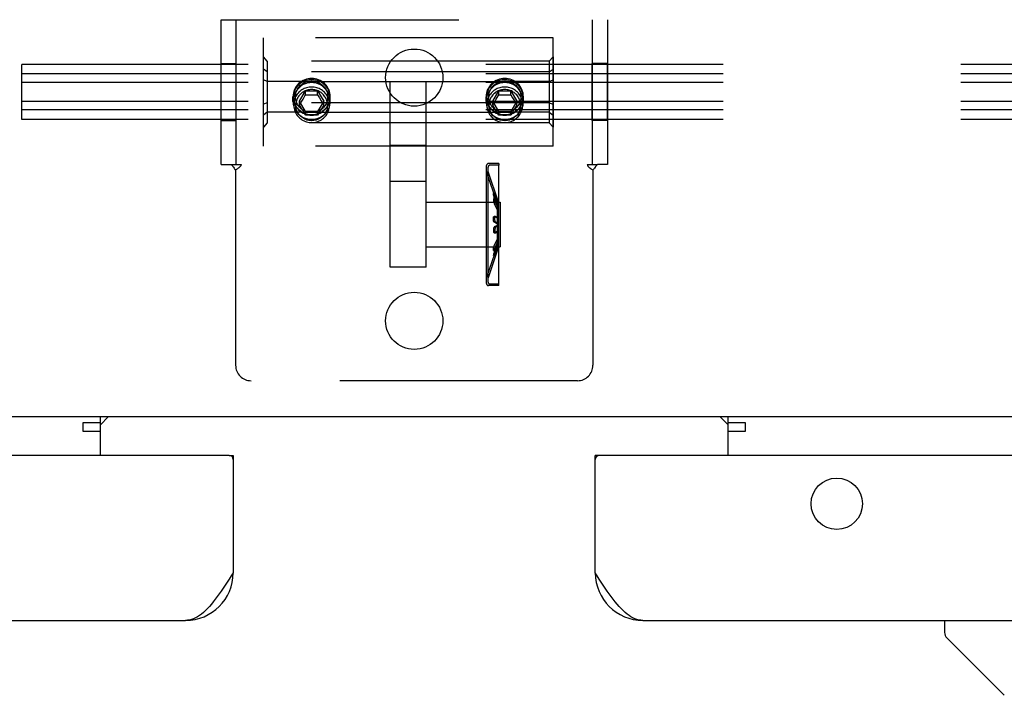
# Model space of a CAD drawing. Header units: inches. Extents: x 0 to 224, y 0 to 145.
# Tile 43 of 62: x 51.69 to 56.78, y 104.18 to 107.68. Entities that reach past the tile are written whole.
import ezdxf

# ---------------------------------------------------------------- set-up
doc = ezdxf.new("R2010")
doc.units = ezdxf.units.IN
doc.header["$LTSCALE"] = 12.302632
doc.header["$MEASUREMENT"] = 0
doc.linetypes.add('HIDDEN', pattern=[0.2, 0.1, -0.1])
doc.layers.get('0').update_dxf_attribs({"linetype": 'CONTINUOUS'})
doc.layers.add('02___PRT_ALL_AXES', color=7, linetype='CONTINUOUS')
doc.layers.add('DEFAULT_2', color=8, linetype='HIDDEN')

msp = doc.modelspace()

# ---------------------------------------------------------------- linework, layer by layer
at = {"color": 7, "linetype": 'Continuous'}
for p, q in [((132.9168, 105.6233), (15.5418, 105.6233)), ((52.0153, 105.5474), (52.0153, 105.5952)), ((52.0153, 105.5952), (52.1043, 105.5952)), ((52.1043, 105.4233), (52.1043, 105.6233)), ((52.1043, 105.583), (52.1445, 105.6233)), ((55.314, 105.6233), (55.3543, 105.583)), ((55.3543, 105.4233), (55.3543, 105.6233)), ((55.3543, 105.5952), (55.4433, 105.5952)), ((55.4433, 105.5952), (55.4433, 105.5474)), ((52.1043, 105.5474), (52.0153, 105.5474)), ((55.4433, 105.5474), (55.3543, 105.5474)), ((52.7718, 105.4233), (52.7918, 105.4233)), ((54.6868, 105.4233), (54.6668, 105.4233)), ((56.4753, 104.5693), (56.4753, 104.5068)), ((56.7845, 104.1813), (56.4869, 104.479))]:
    msp.add_line(p, q, dxfattribs=at)
at = {"color": 3, "linetype": 'Continuous'}
for p, q in [((52.7718, 105.4233), (15.8743, 105.4233)), ((52.7918, 105.4233), (52.7918, 104.8158)), ((54.6668, 104.8158), (54.6668, 105.4233)), ((91.5843, 105.4233), (54.6868, 105.4233)), ((16.1008, 104.5693), (52.5453, 104.5693)), ((54.9133, 104.5693), (91.3578, 104.5693))]:
    msp.add_line(p, q, dxfattribs=at)
for points in [[(52.7918, 104.8158), (52.7815, 104.7996), (52.7712, 104.7836), (52.7609, 104.7677), (52.7507, 104.752), (52.7404, 104.7365), (52.7301, 104.7214), (52.7199, 104.7067), (52.7096, 104.6925), (52.6993, 104.6788), (52.689, 104.6657), (52.6788, 104.6532), (52.6685, 104.6415), (52.6582, 104.6304), (52.648, 104.6202), (52.6377, 104.6108), (52.6274, 104.6023), (52.6172, 104.5947), (52.6069, 104.588), (52.5966, 104.5823), (52.5863, 104.5777), (52.5761, 104.574), (52.5658, 104.5714), (52.5555, 104.5698), (52.5453, 104.5693)], [(54.9133, 104.5693), (54.903, 104.5698), (54.8927, 104.5714), (54.8824, 104.574), (54.8722, 104.5777), (54.8619, 104.5823), (54.8516, 104.588), (54.8414, 104.5947), (54.8311, 104.6023), (54.8208, 104.6108), (54.8105, 104.6202), (54.8003, 104.6304), (54.79, 104.6415), (54.7797, 104.6532), (54.7695, 104.6657), (54.7592, 104.6788), (54.7489, 104.6925), (54.7387, 104.7067), (54.7284, 104.7214), (54.7181, 104.7365), (54.7078, 104.752), (54.6976, 104.7677), (54.6873, 104.7836), (54.677, 104.7996), (54.6668, 104.8158)]]:
    msp.add_lwpolyline(points, dxfattribs=at)
msp.add_circle((55.9168, 105.1733), 0.133, dxfattribs=at)
for centre, radius, start, end in [((52.7718, 105.4033), 0.02, 0, 90), ((54.6868, 105.4033), 0.02, 90, 180), ((52.5453, 104.8158), 0.2465, 270, 360), ((54.9133, 104.8158), 0.2465, 180, 270)]:
    msp.add_arc(centre, radius, start, end, dxfattribs=at)
at = {"color": 7, "linetype": 'Continuous'}
msp.add_arc((56.5147, 104.5068), 0.0394, 180, 225, dxfattribs=at)
at = {"layer": '02___PRT_ALL_AXES', "color": 8, "linetype": 'HIDDEN'}
for p, q in [((52.948, 107.0248), (52.948, 107.5868)), ((54.448, 107.5868), (52.948, 107.5868)), ((54.448, 107.0248), (54.448, 107.5868)), ((52.7293, 107.1578), (52.7293, 107.4538)), ((52.7293, 107.4538), (52.8073, 107.4538)), ((52.8073, 107.1578), (52.8073, 107.4538)), ((54.6513, 107.1578), (54.6513, 107.4538)), ((54.7293, 107.4538), (54.6513, 107.4538)), ((54.7293, 107.1578), (54.7293, 107.4538)), ((53.1457, 107.3613), (54.2503, 107.3613)), ((53.1015, 107.257), (53.1015, 107.2814)), ((53.1048, 107.24), (53.1048, 107.2796)), ((53.2913, 107.24), (53.2913, 107.2796)), ((53.2945, 107.257), (53.2945, 107.2814)), ((54.1015, 107.257), (54.1015, 107.2814)), ((54.1048, 107.24), (54.1048, 107.2796)), ((54.2913, 107.24), (54.2913, 107.2796)), ((54.2945, 107.257), (54.2945, 107.2814)), ((53.1457, 107.2015), (54.2503, 107.2015)), ((52.7293, 107.1578), (52.8073, 107.1578)), ((54.7293, 107.1578), (54.6513, 107.1578)), ((54.448, 107.0248), (52.948, 107.0248)), ((53.7918, 107.029), (53.6043, 107.029)), ((54.1668, 106.9355), (54.1138, 106.9355)), ((54.1668, 106.9275), (54.1218, 106.9275)), ((54.1668, 106.9355), (54.1668, 106.9275)), ((54.1668, 106.3115), (54.1668, 106.9275)), ((54.1582, 106.7329), (54.104, 106.8924)), ((54.1118, 106.3445), (54.1118, 106.8945)), ((54.1658, 106.7355), (54.1118, 106.8945)), ((53.7918, 106.8429), (53.6043, 106.8429)), ((53.7918, 106.504), (53.7918, 106.735)), ((53.7918, 106.735), (54.1738, 106.735)), ((54.1582, 106.7329), (54.1658, 106.7355)), ((54.1738, 106.735), (54.1738, 106.504)), ((53.7918, 106.504), (54.1738, 106.504)), ((54.1582, 106.5061), (54.104, 106.3466)), ((54.1658, 106.5035), (54.1118, 106.3445)), ((54.1582, 106.5061), (54.1658, 106.5035)), ((53.6043, 106.3995), (53.6043, 106.4028)), ((53.7918, 106.3995), (53.6043, 106.3995)), ((53.7918, 106.3995), (53.7918, 106.4028)), ((54.1668, 106.3035), (54.1138, 106.3035)), ((54.1668, 106.3115), (54.1218, 106.3115)), ((54.1668, 106.3035), (54.1668, 106.3115))]:
    msp.add_line(p, q, dxfattribs=at)
for points in [[(53.198, 107.3764), (53.1888, 107.376), (53.1797, 107.3747), (53.1707, 107.3725), (53.1621, 107.3696), (53.1537, 107.3658), (53.1457, 107.3613)], [(53.2503, 107.3613), (53.2423, 107.3658), (53.234, 107.3696), (53.2253, 107.3725), (53.2163, 107.3747), (53.2073, 107.376), (53.198, 107.3764)], [(54.198, 107.3764), (54.1888, 107.376), (54.1797, 107.3747), (54.1707, 107.3725), (54.1621, 107.3696), (54.1537, 107.3658), (54.1457, 107.3613)], [(54.2503, 107.3613), (54.2423, 107.3658), (54.234, 107.3696), (54.2253, 107.3725), (54.2163, 107.3747), (54.2073, 107.376), (54.198, 107.3764)], [(53.1457, 107.3613), (53.1379, 107.3557), (53.1307, 107.3495), (53.1241, 107.3425), (53.1183, 107.335), (53.1133, 107.3269), (53.1091, 107.3183), (53.1058, 107.3094), (53.1034, 107.3002), (53.102, 107.2908), (53.1015, 107.2814)], [(53.198, 107.355), (53.188, 107.3544), (53.1784, 107.3529), (53.169, 107.3503), (53.16, 107.3468), (53.1515, 107.3425), (53.1435, 107.3374), (53.1361, 107.3316), (53.1293, 107.3251), (53.1231, 107.318), (53.1176, 107.3104), (53.1128, 107.3022), (53.1088, 107.2937), (53.1057, 107.2848), (53.1034, 107.2756), (53.102, 107.2663), (53.1015, 107.257)], [(53.2945, 107.257), (53.294, 107.2663), (53.2927, 107.2756), (53.2904, 107.2847), (53.2872, 107.2936), (53.2832, 107.3022), (53.2784, 107.3104), (53.2729, 107.318), (53.2667, 107.3252), (53.2599, 107.3316), (53.2525, 107.3374), (53.2445, 107.3425), (53.236, 107.3468), (53.227, 107.3503), (53.2176, 107.3529), (53.208, 107.3544), (53.198, 107.355)], [(53.2945, 107.2814), (53.294, 107.2908), (53.2926, 107.3002), (53.2902, 107.3094), (53.2869, 107.3183), (53.2827, 107.3269), (53.2777, 107.335), (53.2719, 107.3425), (53.2653, 107.3495), (53.2581, 107.3557), (53.2503, 107.3613)], [(54.1457, 107.3613), (54.1379, 107.3557), (54.1307, 107.3495), (54.1241, 107.3425), (54.1183, 107.335), (54.1133, 107.3269), (54.1091, 107.3183), (54.1058, 107.3094), (54.1034, 107.3002), (54.102, 107.2908), (54.1015, 107.2814)], [(54.198, 107.355), (54.188, 107.3544), (54.1784, 107.3529), (54.169, 107.3503), (54.16, 107.3468), (54.1515, 107.3425), (54.1435, 107.3374), (54.1361, 107.3316), (54.1293, 107.3251), (54.1231, 107.318), (54.1176, 107.3104), (54.1128, 107.3022), (54.1088, 107.2937), (54.1057, 107.2848), (54.1034, 107.2756), (54.102, 107.2663), (54.1015, 107.257)], [(54.2945, 107.257), (54.294, 107.2663), (54.2927, 107.2756), (54.2904, 107.2847), (54.2872, 107.2936), (54.2832, 107.3022), (54.2784, 107.3104), (54.2729, 107.318), (54.2667, 107.3252), (54.2599, 107.3316), (54.2525, 107.3374), (54.2445, 107.3425), (54.236, 107.3468), (54.227, 107.3503), (54.2176, 107.3529), (54.208, 107.3544), (54.198, 107.355)], [(54.2945, 107.2814), (54.294, 107.2908), (54.2926, 107.3002), (54.2902, 107.3094), (54.2869, 107.3183), (54.2827, 107.3269), (54.2777, 107.335), (54.2719, 107.3425), (54.2653, 107.3495), (54.2581, 107.3557), (54.2503, 107.3613)], [(53.1015, 107.2814), (53.102, 107.2719), (53.1034, 107.2625), (53.1058, 107.2533), (53.1091, 107.2444), (53.1133, 107.2359), (53.1183, 107.2278), (53.1241, 107.2202), (53.1307, 107.2133), (53.1379, 107.207), (53.1457, 107.2015)], [(53.2503, 107.2015), (53.2581, 107.207), (53.2653, 107.2133), (53.2719, 107.2202), (53.2777, 107.2278), (53.2827, 107.2359), (53.2869, 107.2444), (53.2902, 107.2533), (53.2926, 107.2625), (53.294, 107.2719), (53.2945, 107.2814)], [(54.1015, 107.2814), (54.102, 107.2719), (54.1034, 107.2625), (54.1058, 107.2533), (54.1091, 107.2444), (54.1133, 107.2359), (54.1183, 107.2278), (54.1241, 107.2202), (54.1307, 107.2133), (54.1379, 107.207), (54.1457, 107.2015)], [(54.2503, 107.2015), (54.2581, 107.207), (54.2653, 107.2133), (54.2719, 107.2202), (54.2777, 107.2278), (54.2827, 107.2359), (54.2869, 107.2444), (54.2902, 107.2533), (54.2926, 107.2625), (54.294, 107.2719), (54.2945, 107.2814)], [(53.1015, 107.257), (53.102, 107.2477), (53.1033, 107.2386), (53.1056, 107.2297), (53.1088, 107.2212), (53.1128, 107.2131), (53.1175, 107.2054), (53.1231, 107.1983), (53.1293, 107.1917), (53.1361, 107.1858), (53.1435, 107.1805), (53.1515, 107.176), (53.1599, 107.1721), (53.169, 107.169), (53.1784, 107.1668), (53.188, 107.1654), (53.198, 107.1649)], [(53.198, 107.1649), (53.208, 107.1654), (53.2177, 107.1668), (53.2271, 107.169), (53.2361, 107.1721), (53.2446, 107.176), (53.2525, 107.1805), (53.2599, 107.1858), (53.2668, 107.1917), (53.273, 107.1983), (53.2785, 107.2054), (53.2832, 107.2131), (53.2872, 107.2212), (53.2904, 107.2297), (53.2927, 107.2386), (53.294, 107.2477), (53.2945, 107.257)], [(54.1015, 107.257), (54.102, 107.2477), (54.1033, 107.2386), (54.1056, 107.2297), (54.1088, 107.2212), (54.1128, 107.2131), (54.1175, 107.2054), (54.1231, 107.1983), (54.1293, 107.1917), (54.1361, 107.1858), (54.1435, 107.1805), (54.1515, 107.176), (54.1599, 107.1721), (54.169, 107.169), (54.1784, 107.1668), (54.188, 107.1654), (54.198, 107.1649)], [(54.198, 107.1649), (54.208, 107.1654), (54.2177, 107.1668), (54.2271, 107.169), (54.2361, 107.1721), (54.2446, 107.176), (54.2525, 107.1805), (54.2599, 107.1858), (54.2668, 107.1917), (54.273, 107.1983), (54.2785, 107.2054), (54.2832, 107.2131), (54.2872, 107.2212), (54.2904, 107.2297), (54.2927, 107.2386), (54.294, 107.2477), (54.2945, 107.257)], [(53.1457, 107.2015), (53.1537, 107.1969), (53.1621, 107.1932), (53.1707, 107.1902), (53.1797, 107.1881), (53.1888, 107.1868), (53.198, 107.1863)], [(53.198, 107.1863), (53.2073, 107.1868), (53.2163, 107.1881), (53.2253, 107.1902), (53.234, 107.1932), (53.2423, 107.1969), (53.2503, 107.2015)], [(54.1457, 107.2015), (54.1537, 107.1969), (54.1621, 107.1932), (54.1707, 107.1902), (54.1797, 107.1881), (54.1888, 107.1868), (54.198, 107.1863)], [(54.198, 107.1863), (54.2073, 107.1868), (54.2163, 107.1881), (54.2253, 107.1902), (54.234, 107.1932), (54.2423, 107.1969), (54.2503, 107.2015)]]:
    msp.add_lwpolyline(points, dxfattribs=at)
for centre in [(53.7293, 107.3808), (53.7293, 106.1208)]:
    msp.add_circle(centre, 0.148, dxfattribs=at)
at = {"layer": 'DEFAULT_2', "color": 8, "linetype": 'HIDDEN'}
for p, q in [((52.7293, 106.9308), (52.7293, 107.6808)), ((52.7293, 107.6808), (54.7293, 107.6808)), ((52.8073, 106.9308), (52.8073, 107.6808)), ((54.6513, 107.6808), (54.6513, 106.9308)), ((54.7293, 107.6808), (54.7293, 106.9308)), ((52.948, 107.1233), (52.948, 107.4883)), ((52.968, 107.4655), (52.948, 107.4883)), ((54.428, 107.4655), (54.448, 107.4883)), ((54.448, 107.4883), (54.448, 107.1233)), ((51.698, 107.1646), (51.698, 107.4489)), ((94.698, 107.4489), (51.698, 107.4489)), ((52.968, 107.4101), (52.948, 107.4249)), ((52.968, 107.4655), (52.968, 107.146)), ((54.428, 107.4655), (52.968, 107.4655)), ((54.428, 107.4655), (54.428, 107.146)), ((54.428, 107.4101), (54.448, 107.4249)), ((94.698, 107.3995), (51.698, 107.3995)), ((52.968, 107.3613), (52.948, 107.3692)), ((54.428, 107.4101), (52.968, 107.4101)), ((54.428, 107.3613), (54.448, 107.3692)), ((94.698, 107.3561), (51.698, 107.3561)), ((53.1457, 107.3613), (52.968, 107.3613)), ((53.6043, 106.4028), (53.6043, 107.3546)), ((53.7918, 106.4028), (53.7918, 107.3546)), ((54.428, 107.3613), (54.2503, 107.3613)), ((53.1357, 107.2588), (53.1668, 107.312)), ((53.1442, 107.2533), (53.1534, 107.269)), ((53.1534, 107.269), (53.1631, 107.2855)), ((53.1631, 107.2855), (53.1668, 107.2918)), ((53.1668, 107.2918), (53.1668, 107.312)), ((53.1668, 107.312), (53.2292, 107.312)), ((53.1668, 107.2918), (53.1785, 107.2919)), ((53.1785, 107.2919), (53.1902, 107.2919)), ((53.1902, 107.2919), (53.2019, 107.2919)), ((53.2019, 107.2919), (53.2137, 107.2919)), ((53.2292, 107.2918), (53.2292, 107.312)), ((53.2292, 107.312), (53.2604, 107.2588)), ((53.2292, 107.2918), (53.2381, 107.2767)), ((53.2381, 107.2767), (53.2476, 107.2606)), ((54.1357, 107.2588), (54.1668, 107.312)), ((54.1442, 107.2533), (54.1534, 107.269)), ((54.1534, 107.269), (54.1631, 107.2855)), ((54.1631, 107.2855), (54.1668, 107.2918)), ((54.1668, 107.2918), (54.1668, 107.312)), ((54.1668, 107.312), (54.2292, 107.312)), ((54.1668, 107.2918), (54.1785, 107.2919)), ((54.1785, 107.2919), (54.1902, 107.2919)), ((54.1902, 107.2919), (54.2019, 107.2919)), ((54.2019, 107.2919), (54.2137, 107.2919)), ((54.2292, 107.2918), (54.2292, 107.312)), ((54.2292, 107.312), (54.2604, 107.2588)), ((54.2292, 107.2918), (54.2381, 107.2767)), ((54.2381, 107.2767), (54.2476, 107.2606)), ((94.698, 107.2574), (51.698, 107.2574)), ((94.698, 107.214), (51.698, 107.214)), ((52.968, 107.2503), (52.948, 107.2424)), ((54.428, 107.2503), (52.968, 107.2503)), ((53.1357, 107.2386), (53.1357, 107.2588)), ((53.1668, 107.2056), (53.1357, 107.2588)), ((53.1357, 107.2386), (53.1442, 107.2533)), ((53.1508, 107.213), (53.1357, 107.2386)), ((53.2604, 107.2588), (53.2292, 107.2056)), ((53.2604, 107.2386), (53.2452, 107.213)), ((53.2476, 107.2606), (53.2561, 107.246)), ((53.2561, 107.246), (53.2604, 107.2386)), ((53.2604, 107.2386), (53.2604, 107.2588)), ((54.1357, 107.2386), (54.1357, 107.2588)), ((54.1668, 107.2056), (54.1357, 107.2588)), ((54.1357, 107.2386), (54.1442, 107.2533)), ((54.1508, 107.213), (54.1357, 107.2386)), ((54.2604, 107.2588), (54.2292, 107.2056)), ((54.2604, 107.2386), (54.2452, 107.213)), ((54.2476, 107.2606), (54.2561, 107.246)), ((54.2561, 107.246), (54.2604, 107.2386)), ((54.2604, 107.2386), (54.2604, 107.2588)), ((54.428, 107.2503), (54.448, 107.2424)), ((94.698, 107.1646), (51.698, 107.1646)), ((52.968, 107.2015), (52.948, 107.1866)), ((53.1457, 107.2015), (52.968, 107.2015)), ((53.1668, 107.1855), (53.1508, 107.213)), ((53.1668, 107.1855), (53.1668, 107.2056)), ((53.2292, 107.2056), (53.1668, 107.2056)), ((53.1863, 107.1856), (53.1668, 107.1855)), ((53.2019, 107.1856), (53.1863, 107.1856)), ((53.2214, 107.1855), (53.2019, 107.1856)), ((53.2292, 107.1855), (53.2214, 107.1855)), ((53.2452, 107.213), (53.2292, 107.1855)), ((53.2292, 107.1855), (53.2292, 107.2056)), ((54.1668, 107.1855), (54.1508, 107.213)), ((54.1668, 107.1855), (54.1668, 107.2056)), ((54.2292, 107.2056), (54.1668, 107.2056)), ((54.1863, 107.1856), (54.1668, 107.1855)), ((54.2019, 107.1856), (54.1863, 107.1856)), ((54.2214, 107.1855), (54.2019, 107.1856)), ((54.2292, 107.1855), (54.2214, 107.1855)), ((54.2452, 107.213), (54.2292, 107.1855)), ((54.2292, 107.1855), (54.2292, 107.2056)), ((54.428, 107.2015), (54.2503, 107.2015)), ((54.428, 107.2015), (54.448, 107.1866)), ((52.968, 107.146), (52.948, 107.1233)), ((54.428, 107.146), (52.968, 107.146)), ((54.428, 107.146), (54.448, 107.1233)), ((52.7293, 106.9308), (52.7803, 106.9308)), ((52.7803, 106.9308), (52.8331, 106.9308)), ((52.7929, 106.9164), (52.7966, 106.911)), ((54.1038, 106.3136), (54.1038, 106.9253)), ((54.1118, 106.3216), (54.1118, 106.9173)), ((54.6254, 106.9308), (54.6782, 106.9308)), ((54.7293, 106.9308), (54.6782, 106.9308)), ((52.8043, 106.9005), (52.8043, 105.8908)), ((54.1038, 106.894), (54.104, 106.8924)), ((54.6543, 106.9005), (54.6543, 105.8908)), ((54.1467, 106.7829), (54.1391, 106.7804)), ((54.1474, 106.7555), (54.1398, 106.7534)), ((54.1437, 106.7705), (54.1582, 106.7303)), ((54.1582, 106.72), (54.1437, 106.7603)), ((54.1513, 106.773), (54.1658, 106.7328)), ((54.1658, 106.7223), (54.1513, 106.7626)), ((54.1582, 106.7152), (54.1437, 106.7481)), ((54.1437, 106.7288), (54.1582, 106.696)), ((54.1658, 106.7174), (54.1513, 106.7502)), ((54.1513, 106.7306), (54.1658, 106.6977)), ((54.1582, 106.7329), (54.1582, 106.5061)), ((54.1582, 106.7303), (54.1658, 106.7328)), ((54.1582, 106.72), (54.1658, 106.7223)), ((54.1582, 106.7152), (54.1658, 106.7174)), ((54.1658, 106.7355), (54.1658, 106.5035)), ((54.1503, 106.6621), (54.1427, 106.6614)), ((54.1437, 106.6612), (54.1582, 106.6538)), ((54.1513, 106.6619), (54.1658, 106.6546)), ((54.1582, 106.696), (54.1658, 106.6977)), ((54.1582, 106.6538), (54.1658, 106.6546)), ((54.1582, 106.6242), (54.1437, 106.6317)), ((54.1582, 106.6147), (54.1437, 106.6073)), ((54.1658, 106.6243), (54.1513, 106.6319)), ((54.1658, 106.6146), (54.1513, 106.6071)), ((54.1582, 106.6242), (54.1658, 106.6243)), ((54.1582, 106.6147), (54.1658, 106.6146)), ((54.1427, 106.5775), (54.1503, 106.5768)), ((54.1437, 106.5777), (54.1582, 106.5852)), ((54.1513, 106.577), (54.1658, 106.5844)), ((54.1582, 106.5852), (54.1658, 106.5844)), ((54.1437, 106.5102), (54.1582, 106.543)), ((54.1582, 106.5237), (54.1437, 106.4909)), ((54.1582, 106.519), (54.1437, 106.4787)), ((54.1437, 106.4684), (54.1582, 106.5087)), ((54.1513, 106.5083), (54.1658, 106.5413)), ((54.1658, 106.5215), (54.1513, 106.4887)), ((54.1658, 106.5167), (54.1513, 106.4763)), ((54.1513, 106.4659), (54.1658, 106.5062)), ((54.1582, 106.543), (54.1658, 106.5413)), ((54.1582, 106.5237), (54.1658, 106.5215)), ((54.1582, 106.519), (54.1658, 106.5167)), ((54.1582, 106.5087), (54.1658, 106.5062)), ((54.1391, 106.4585), (54.1467, 106.4561)), ((54.1398, 106.4855), (54.1474, 106.4835)), ((54.1038, 106.345), (54.104, 106.3466)), ((54.5743, 105.8108), (52.8843, 105.8108))]:
    msp.add_line(p, q, dxfattribs=at)
for points in [[(53.1048, 107.2796), (53.105, 107.2862), (53.1057, 107.2927), (53.1069, 107.2992), (53.1085, 107.3055), (53.1106, 107.3118), (53.1132, 107.3178), (53.1162, 107.3237), (53.1196, 107.3293), (53.1234, 107.3347), (53.1276, 107.3398), (53.1321, 107.3446), (53.137, 107.3491), (53.1422, 107.3532), (53.1477, 107.3569), (53.1534, 107.3603), (53.1594, 107.3632), (53.1655, 107.3657), (53.1719, 107.3678), (53.1783, 107.3694), (53.1848, 107.3705), (53.1914, 107.3712), (53.198, 107.3715)], [(53.198, 107.3715), (53.2046, 107.3712), (53.2112, 107.3705), (53.2177, 107.3694), (53.2242, 107.3678), (53.2305, 107.3657), (53.2366, 107.3632), (53.2426, 107.3603), (53.2483, 107.3569), (53.2538, 107.3532), (53.259, 107.3491), (53.2639, 107.3446), (53.2684, 107.3398), (53.2726, 107.3347), (53.2764, 107.3293), (53.2798, 107.3237), (53.2828, 107.3178), (53.2854, 107.3118), (53.2875, 107.3055), (53.2891, 107.2992), (53.2903, 107.2927), (53.291, 107.2862), (53.2913, 107.2796)], [(54.1048, 107.2796), (54.105, 107.2862), (54.1057, 107.2927), (54.1069, 107.2992), (54.1085, 107.3055), (54.1106, 107.3118), (54.1132, 107.3178), (54.1162, 107.3237), (54.1196, 107.3293), (54.1234, 107.3347), (54.1276, 107.3398), (54.1321, 107.3446), (54.137, 107.3491), (54.1422, 107.3532), (54.1477, 107.3569), (54.1534, 107.3603), (54.1594, 107.3632), (54.1655, 107.3657), (54.1719, 107.3678), (54.1783, 107.3694), (54.1848, 107.3705), (54.1914, 107.3712), (54.198, 107.3715)], [(54.198, 107.3715), (54.2046, 107.3712), (54.2112, 107.3705), (54.2177, 107.3694), (54.2242, 107.3678), (54.2305, 107.3657), (54.2366, 107.3632), (54.2426, 107.3603), (54.2483, 107.3569), (54.2538, 107.3532), (54.259, 107.3491), (54.2639, 107.3446), (54.2684, 107.3398), (54.2726, 107.3347), (54.2764, 107.3293), (54.2798, 107.3237), (54.2828, 107.3178), (54.2854, 107.3118), (54.2875, 107.3055), (54.2891, 107.2992), (54.2903, 107.2927), (54.291, 107.2862), (54.2913, 107.2796)], [(53.198, 107.3318), (53.1914, 107.3316), (53.1847, 107.3309), (53.1782, 107.3297), (53.1717, 107.3281), (53.1654, 107.326), (53.1593, 107.3235), (53.1533, 107.3206), (53.1476, 107.3172), (53.1421, 107.3135), (53.1369, 107.3094), (53.1321, 107.3049), (53.1275, 107.3001), (53.1234, 107.295), (53.1196, 107.2896), (53.1162, 107.284), (53.1132, 107.2781), (53.1106, 107.272), (53.1085, 107.2658), (53.1069, 107.2595), (53.1057, 107.253), (53.105, 107.2465), (53.1048, 107.24)], [(53.198, 107.1994), (53.1921, 107.1996), (53.1862, 107.2002), (53.1804, 107.2012), (53.1747, 107.2027), (53.169, 107.2045), (53.1635, 107.2068), (53.1582, 107.2094), (53.1531, 107.2124), (53.1482, 107.2157), (53.1435, 107.2194), (53.1392, 107.2234), (53.1351, 107.2276), (53.1314, 107.2322), (53.128, 107.237), (53.125, 107.242), (53.1223, 107.2473), (53.12, 107.2527), (53.1181, 107.2582), (53.1167, 107.2639), (53.1156, 107.2697), (53.115, 107.2755), (53.1148, 107.2814), (53.115, 107.2872), (53.1156, 107.2931), (53.1167, 107.2988), (53.1181, 107.3045), (53.12, 107.31), (53.1223, 107.3155), (53.125, 107.3207), (53.128, 107.3257), (53.1314, 107.3305), (53.1351, 107.3351), (53.1392, 107.3394), (53.1435, 107.3434), (53.1482, 107.347), (53.1531, 107.3504), (53.1582, 107.3534), (53.1635, 107.356), (53.169, 107.3582), (53.1747, 107.3601), (53.1804, 107.3615), (53.1862, 107.3625), (53.1921, 107.3631), (53.198, 107.3634)], [(53.198, 107.3189), (53.1922, 107.3187), (53.1863, 107.3181), (53.1806, 107.3171), (53.1749, 107.3157), (53.1694, 107.3138), (53.164, 107.3116), (53.1587, 107.3091), (53.1537, 107.3061), (53.1489, 107.3028), (53.1443, 107.2992), (53.1401, 107.2953), (53.1361, 107.2911), (53.1324, 107.2866), (53.1291, 107.2819), (53.1261, 107.2769), (53.1235, 107.2718), (53.1212, 107.2664), (53.1194, 107.261), (53.1179, 107.2554), (53.1169, 107.2497), (53.1163, 107.244), (53.1161, 107.2382)], [(53.198, 107.3634), (53.2039, 107.3631), (53.2098, 107.3625), (53.2156, 107.3615), (53.2214, 107.3601), (53.227, 107.3582), (53.2325, 107.356), (53.2378, 107.3534), (53.2429, 107.3504), (53.2478, 107.347), (53.2525, 107.3434), (53.2568, 107.3394), (53.2609, 107.3351), (53.2646, 107.3305), (53.268, 107.3257), (53.2711, 107.3207), (53.2737, 107.3155), (53.276, 107.31), (53.2779, 107.3045), (53.2794, 107.2988), (53.2804, 107.2931), (53.281, 107.2872), (53.2813, 107.2814), (53.281, 107.2755), (53.2804, 107.2697), (53.2794, 107.2639), (53.2779, 107.2582), (53.276, 107.2527), (53.2737, 107.2473), (53.2711, 107.242), (53.268, 107.237), (53.2646, 107.2322), (53.2609, 107.2276), (53.2568, 107.2234), (53.2525, 107.2194), (53.2478, 107.2157), (53.2429, 107.2124), (53.2378, 107.2094), (53.2325, 107.2068), (53.227, 107.2045), (53.2214, 107.2027), (53.2156, 107.2012), (53.2098, 107.2002), (53.2039, 107.1996), (53.198, 107.1994)], [(53.2913, 107.24), (53.291, 107.2465), (53.2903, 107.253), (53.2891, 107.2595), (53.2875, 107.2658), (53.2854, 107.272), (53.2828, 107.2781), (53.2799, 107.284), (53.2765, 107.2896), (53.2727, 107.295), (53.2685, 107.3001), (53.2639, 107.3049), (53.2591, 107.3094), (53.2539, 107.3135), (53.2484, 107.3172), (53.2427, 107.3206), (53.2367, 107.3235), (53.2306, 107.326), (53.2243, 107.3281), (53.2178, 107.3297), (53.2113, 107.3309), (53.2047, 107.3316), (53.198, 107.3318)], [(53.2799, 107.2382), (53.2797, 107.244), (53.2791, 107.2497), (53.2781, 107.2554), (53.2766, 107.261), (53.2748, 107.2664), (53.2725, 107.2718), (53.2699, 107.2769), (53.2669, 107.2819), (53.2636, 107.2866), (53.2599, 107.2911), (53.2559, 107.2953), (53.2517, 107.2992), (53.2471, 107.3028), (53.2423, 107.3061), (53.2373, 107.3091), (53.232, 107.3116), (53.2266, 107.3138), (53.2211, 107.3157), (53.2154, 107.3171), (53.2097, 107.3181), (53.2039, 107.3187), (53.198, 107.3189)], [(54.198, 107.3318), (54.1914, 107.3316), (54.1847, 107.3309), (54.1782, 107.3297), (54.1717, 107.3281), (54.1654, 107.326), (54.1593, 107.3235), (54.1533, 107.3206), (54.1476, 107.3172), (54.1421, 107.3135), (54.1369, 107.3094), (54.1321, 107.3049), (54.1275, 107.3001), (54.1234, 107.295), (54.1196, 107.2896), (54.1162, 107.284), (54.1132, 107.2781), (54.1106, 107.272), (54.1085, 107.2658), (54.1069, 107.2595), (54.1057, 107.253), (54.105, 107.2465), (54.1048, 107.24)], [(54.198, 107.1994), (54.1921, 107.1996), (54.1862, 107.2002), (54.1804, 107.2012), (54.1747, 107.2027), (54.169, 107.2045), (54.1635, 107.2068), (54.1582, 107.2094), (54.1531, 107.2124), (54.1482, 107.2157), (54.1435, 107.2194), (54.1392, 107.2234), (54.1351, 107.2276), (54.1314, 107.2322), (54.128, 107.237), (54.125, 107.242), (54.1223, 107.2473), (54.12, 107.2527), (54.1181, 107.2582), (54.1167, 107.2639), (54.1156, 107.2697), (54.115, 107.2755), (54.1148, 107.2814), (54.115, 107.2872), (54.1156, 107.2931), (54.1167, 107.2988), (54.1181, 107.3045), (54.12, 107.31), (54.1223, 107.3155), (54.125, 107.3207), (54.128, 107.3257), (54.1314, 107.3305), (54.1351, 107.3351), (54.1392, 107.3394), (54.1435, 107.3434), (54.1482, 107.347), (54.1531, 107.3504), (54.1582, 107.3534), (54.1635, 107.356), (54.169, 107.3582), (54.1747, 107.3601), (54.1804, 107.3615), (54.1862, 107.3625), (54.1921, 107.3631), (54.198, 107.3634)], [(54.198, 107.3189), (54.1922, 107.3187), (54.1863, 107.3181), (54.1806, 107.3171), (54.1749, 107.3157), (54.1694, 107.3138), (54.164, 107.3116), (54.1587, 107.3091), (54.1537, 107.3061), (54.1489, 107.3028), (54.1443, 107.2992), (54.1401, 107.2953), (54.1361, 107.2911), (54.1324, 107.2866), (54.1291, 107.2819), (54.1261, 107.2769), (54.1235, 107.2718), (54.1212, 107.2664), (54.1194, 107.261), (54.1179, 107.2554), (54.1169, 107.2497), (54.1163, 107.244), (54.1161, 107.2382)], [(54.198, 107.3634), (54.2039, 107.3631), (54.2098, 107.3625), (54.2156, 107.3615), (54.2214, 107.3601), (54.227, 107.3582), (54.2325, 107.356), (54.2378, 107.3534), (54.2429, 107.3504), (54.2478, 107.347), (54.2525, 107.3434), (54.2568, 107.3394), (54.2609, 107.3351), (54.2646, 107.3305), (54.268, 107.3257), (54.2711, 107.3207), (54.2737, 107.3155), (54.276, 107.31), (54.2779, 107.3045), (54.2794, 107.2988), (54.2804, 107.2931), (54.281, 107.2872), (54.2813, 107.2814), (54.281, 107.2755), (54.2804, 107.2697), (54.2794, 107.2639), (54.2779, 107.2582), (54.276, 107.2527), (54.2737, 107.2473), (54.2711, 107.242), (54.268, 107.237), (54.2646, 107.2322), (54.2609, 107.2276), (54.2568, 107.2234), (54.2525, 107.2194), (54.2478, 107.2157), (54.2429, 107.2124), (54.2378, 107.2094), (54.2325, 107.2068), (54.227, 107.2045), (54.2214, 107.2027), (54.2156, 107.2012), (54.2098, 107.2002), (54.2039, 107.1996), (54.198, 107.1994)], [(54.2913, 107.24), (54.291, 107.2465), (54.2903, 107.253), (54.2891, 107.2595), (54.2875, 107.2658), (54.2854, 107.272), (54.2828, 107.2781), (54.2799, 107.284), (54.2765, 107.2896), (54.2727, 107.295), (54.2685, 107.3001), (54.2639, 107.3049), (54.2591, 107.3094), (54.2539, 107.3135), (54.2484, 107.3172), (54.2427, 107.3206), (54.2367, 107.3235), (54.2306, 107.326), (54.2243, 107.3281), (54.2178, 107.3297), (54.2113, 107.3309), (54.2047, 107.3316), (54.198, 107.3318)], [(54.2799, 107.2382), (54.2797, 107.244), (54.2791, 107.2497), (54.2781, 107.2554), (54.2766, 107.261), (54.2748, 107.2664), (54.2725, 107.2718), (54.2699, 107.2769), (54.2669, 107.2819), (54.2636, 107.2866), (54.2599, 107.2911), (54.2559, 107.2953), (54.2517, 107.2992), (54.2471, 107.3028), (54.2423, 107.3061), (54.2373, 107.3091), (54.232, 107.3116), (54.2266, 107.3138), (54.2211, 107.3157), (54.2154, 107.3171), (54.2097, 107.3181), (54.2039, 107.3187), (54.198, 107.3189)], [(53.198, 107.1878), (53.1914, 107.188), (53.1848, 107.1887), (53.1783, 107.1899), (53.1719, 107.1915), (53.1655, 107.1935), (53.1594, 107.1961), (53.1534, 107.199), (53.1477, 107.2023), (53.1422, 107.2061), (53.137, 107.2102), (53.1321, 107.2146), (53.1276, 107.2194), (53.1234, 107.2246), (53.1196, 107.2299), (53.1162, 107.2356), (53.1132, 107.2414), (53.1106, 107.2475), (53.1085, 107.2537), (53.1069, 107.2601), (53.1057, 107.2666), (53.105, 107.2731), (53.1048, 107.2796)], [(53.2913, 107.2796), (53.291, 107.2731), (53.2903, 107.2666), (53.2891, 107.2601), (53.2875, 107.2537), (53.2854, 107.2475), (53.2828, 107.2414), (53.2798, 107.2356), (53.2764, 107.2299), (53.2726, 107.2246), (53.2684, 107.2194), (53.2639, 107.2146), (53.259, 107.2102), (53.2538, 107.2061), (53.2483, 107.2023), (53.2426, 107.199), (53.2366, 107.1961), (53.2305, 107.1935), (53.2242, 107.1915), (53.2177, 107.1899), (53.2112, 107.1887), (53.2046, 107.188), (53.198, 107.1878)], [(53.2137, 107.2919), (53.2253, 107.2918), (53.2292, 107.2918)], [(54.198, 107.1878), (54.1914, 107.188), (54.1848, 107.1887), (54.1783, 107.1899), (54.1719, 107.1915), (54.1655, 107.1935), (54.1594, 107.1961), (54.1534, 107.199), (54.1477, 107.2023), (54.1422, 107.2061), (54.137, 107.2102), (54.1321, 107.2146), (54.1276, 107.2194), (54.1234, 107.2246), (54.1196, 107.2299), (54.1162, 107.2356), (54.1132, 107.2414), (54.1106, 107.2475), (54.1085, 107.2537), (54.1069, 107.2601), (54.1057, 107.2666), (54.105, 107.2731), (54.1048, 107.2796)], [(54.2913, 107.2796), (54.291, 107.2731), (54.2903, 107.2666), (54.2891, 107.2601), (54.2875, 107.2537), (54.2854, 107.2475), (54.2828, 107.2414), (54.2798, 107.2356), (54.2764, 107.2299), (54.2726, 107.2246), (54.2684, 107.2194), (54.2639, 107.2146), (54.259, 107.2102), (54.2538, 107.2061), (54.2483, 107.2023), (54.2426, 107.199), (54.2366, 107.1961), (54.2305, 107.1935), (54.2242, 107.1915), (54.2177, 107.1899), (54.2112, 107.1887), (54.2046, 107.188), (54.198, 107.1878)], [(54.2137, 107.2919), (54.2253, 107.2918), (54.2292, 107.2918)], [(53.1048, 107.24), (53.105, 107.2334), (53.1057, 107.2269), (53.1069, 107.2204), (53.1085, 107.2141), (53.1106, 107.2079), (53.1132, 107.2018), (53.1162, 107.1959), (53.1196, 107.1903), (53.1234, 107.1849), (53.1275, 107.1798), (53.1321, 107.175), (53.1369, 107.1706), (53.1421, 107.1664), (53.1476, 107.1627), (53.1533, 107.1594), (53.1593, 107.1564), (53.1654, 107.1539), (53.1717, 107.1518), (53.1782, 107.1502), (53.1847, 107.1491), (53.1914, 107.1484), (53.198, 107.1481)], [(53.2799, 107.2382), (53.2797, 107.2322), (53.279, 107.2262), (53.2779, 107.2203), (53.2763, 107.2145), (53.2743, 107.2088), (53.2718, 107.2032), (53.269, 107.1979), (53.2657, 107.1928), (53.2621, 107.1879), (53.2581, 107.1834), (53.2537, 107.1791), (53.2491, 107.1751), (53.2442, 107.1716), (53.239, 107.1684), (53.2336, 107.1655), (53.2279, 107.1631), (53.2222, 107.1611), (53.2162, 107.1596), (53.2102, 107.1584), (53.2041, 107.1578), (53.198, 107.1575), (53.1919, 107.1578), (53.1858, 107.1584), (53.1798, 107.1596), (53.1739, 107.1611), (53.1681, 107.1631), (53.1625, 107.1655), (53.157, 107.1684), (53.1518, 107.1716), (53.1469, 107.1751), (53.1423, 107.1791), (53.1379, 107.1834), (53.1339, 107.1879), (53.1303, 107.1928), (53.127, 107.1979), (53.1242, 107.2032), (53.1217, 107.2088), (53.1197, 107.2145), (53.1181, 107.2203), (53.117, 107.2262), (53.1163, 107.2322), (53.1161, 107.2382)], [(53.198, 107.1481), (53.2047, 107.1484), (53.2113, 107.1491), (53.2178, 107.1502), (53.2243, 107.1518), (53.2306, 107.1539), (53.2367, 107.1564), (53.2427, 107.1594), (53.2484, 107.1627), (53.2539, 107.1664), (53.2591, 107.1706), (53.2639, 107.175), (53.2685, 107.1798), (53.2727, 107.1849), (53.2765, 107.1903), (53.2799, 107.1959), (53.2828, 107.2018), (53.2854, 107.2079), (53.2875, 107.2141), (53.2891, 107.2204), (53.2903, 107.2269), (53.291, 107.2334), (53.2913, 107.24)], [(54.1048, 107.24), (54.105, 107.2334), (54.1057, 107.2269), (54.1069, 107.2204), (54.1085, 107.2141), (54.1106, 107.2079), (54.1132, 107.2018), (54.1162, 107.1959), (54.1196, 107.1903), (54.1234, 107.1849), (54.1275, 107.1798), (54.1321, 107.175), (54.1369, 107.1706), (54.1421, 107.1664), (54.1476, 107.1627), (54.1533, 107.1594), (54.1593, 107.1564), (54.1654, 107.1539), (54.1717, 107.1518), (54.1782, 107.1502), (54.1847, 107.1491), (54.1914, 107.1484), (54.198, 107.1481)], [(54.2799, 107.2382), (54.2797, 107.2322), (54.279, 107.2262), (54.2779, 107.2203), (54.2763, 107.2145), (54.2743, 107.2088), (54.2718, 107.2032), (54.269, 107.1979), (54.2657, 107.1928), (54.2621, 107.1879), (54.2581, 107.1834), (54.2537, 107.1791), (54.2491, 107.1751), (54.2442, 107.1716), (54.239, 107.1684), (54.2336, 107.1655), (54.2279, 107.1631), (54.2222, 107.1611), (54.2162, 107.1596), (54.2102, 107.1584), (54.2041, 107.1578), (54.198, 107.1575), (54.1919, 107.1578), (54.1858, 107.1584), (54.1798, 107.1596), (54.1739, 107.1611), (54.1681, 107.1631), (54.1625, 107.1655), (54.157, 107.1684), (54.1518, 107.1716), (54.1469, 107.1751), (54.1423, 107.1791), (54.1379, 107.1834), (54.1339, 107.1879), (54.1303, 107.1928), (54.127, 107.1979), (54.1242, 107.2032), (54.1217, 107.2088), (54.1197, 107.2145), (54.1181, 107.2203), (54.117, 107.2262), (54.1163, 107.2322), (54.1161, 107.2382)], [(54.198, 107.1481), (54.2047, 107.1484), (54.2113, 107.1491), (54.2178, 107.1502), (54.2243, 107.1518), (54.2306, 107.1539), (54.2367, 107.1564), (54.2427, 107.1594), (54.2484, 107.1627), (54.2539, 107.1664), (54.2591, 107.1706), (54.2639, 107.175), (54.2685, 107.1798), (54.2727, 107.1849), (54.2765, 107.1903), (54.2799, 107.1959), (54.2828, 107.2018), (54.2854, 107.2079), (54.2875, 107.2141), (54.2891, 107.2204), (54.2903, 107.2269), (54.291, 107.2334), (54.2913, 107.24)], [(52.7803, 106.9308), (52.7825, 106.9287), (52.7845, 106.9268), (52.7862, 106.925), (52.7878, 106.9232), (52.7892, 106.9214), (52.7905, 106.9197), (52.7917, 106.9181), (52.7929, 106.9164)], [(52.7966, 106.911), (52.7981, 106.9088), (52.7996, 106.9067), (52.8012, 106.9046), (52.8027, 106.9025), (52.8043, 106.9005)], [(52.8134, 106.9082), (52.8109, 106.9064), (52.8085, 106.9045), (52.8063, 106.9025), (52.8043, 106.9005)], [(52.8331, 106.9308), (52.8326, 106.9284), (52.8318, 106.9262), (52.8309, 106.9241), (52.8297, 106.9221), (52.8282, 106.9201), (52.8265, 106.9183), (52.8247, 106.9166), (52.8228, 106.915), (52.8206, 106.9133), (52.8183, 106.9117), (52.8134, 106.9082)], [(54.6254, 106.9308), (54.6259, 106.9284), (54.6267, 106.9262), (54.6277, 106.9241), (54.6289, 106.9221), (54.6304, 106.9201), (54.6321, 106.9182), (54.6339, 106.9166), (54.6358, 106.9149), (54.6379, 106.9133), (54.6402, 106.9117)], [(54.6402, 106.9117), (54.6451, 106.9082), (54.6476, 106.9064), (54.65, 106.9045), (54.6522, 106.9025), (54.6543, 106.9005)], [(54.6629, 106.9123), (54.6613, 106.9101), (54.6596, 106.9076), (54.6578, 106.9052), (54.656, 106.9028), (54.6543, 106.9005)], [(54.6782, 106.9308), (54.6757, 106.9284), (54.6735, 106.9263), (54.6716, 106.9242), (54.6699, 106.9221), (54.6684, 106.9202), (54.667, 106.9183), (54.6657, 106.9164), (54.6629, 106.9123)], [(54.1437, 106.7603), (54.143, 106.7624), (54.1423, 106.7646), (54.1416, 106.7668), (54.141, 106.7689), (54.1404, 106.771), (54.14, 106.7729), (54.1396, 106.7747), (54.1393, 106.7763), (54.139, 106.7776), (54.1389, 106.7787), (54.1389, 106.7796), (54.1389, 106.7801), (54.1391, 106.7804), (54.1391, 106.7804)], [(54.1391, 106.7804), (54.1393, 106.7804), (54.1396, 106.7801), (54.14, 106.7795), (54.1405, 106.7786), (54.141, 106.7774), (54.1416, 106.776), (54.1423, 106.7744), (54.143, 106.7726), (54.1437, 106.7705)], [(54.1513, 106.7626), (54.1505, 106.7648), (54.1498, 106.7669), (54.1492, 106.7691), (54.1486, 106.7713), (54.148, 106.7734), (54.1475, 106.7753), (54.1471, 106.7771), (54.1468, 106.7787), (54.1466, 106.78), (54.1465, 106.7811), (54.1464, 106.782), (54.1465, 106.7825), (54.1466, 106.7828), (54.1467, 106.7829)], [(54.1474, 106.7555), (54.1471, 106.7553), (54.1468, 106.7549), (54.1466, 106.7541), (54.1465, 106.7531), (54.1464, 106.7518), (54.1465, 106.7503), (54.1466, 106.7487), (54.1469, 106.7468), (54.1472, 106.7449), (54.1476, 106.7428), (54.148, 106.7407), (54.1486, 106.7385), (54.1492, 106.7364), (54.1498, 106.7343), (54.1505, 106.7324), (54.1513, 106.7306)], [(54.1467, 106.7829), (54.1469, 106.7828), (54.1472, 106.7825), (54.1476, 106.7819), (54.148, 106.7811), (54.1486, 106.7799), (54.1492, 106.7785), (54.1498, 106.7769), (54.1505, 106.7751), (54.1513, 106.773)], [(54.1513, 106.7502), (54.1505, 106.7518), (54.1498, 106.7531), (54.1492, 106.7542), (54.1486, 106.7549), (54.148, 106.7554), (54.1475, 106.7555), (54.1474, 106.7555)], [(54.1398, 106.7534), (54.1396, 106.7533), (54.1393, 106.7528), (54.139, 106.7521), (54.1389, 106.7511), (54.1389, 106.7499), (54.1389, 106.7484), (54.1391, 106.7467), (54.1393, 106.7449), (54.1396, 106.743), (54.14, 106.7409), (54.1405, 106.7388), (54.141, 106.7367), (54.1416, 106.7346), (54.1423, 106.7325), (54.143, 106.7306), (54.1437, 106.7288)], [(54.1437, 106.7481), (54.143, 106.7497), (54.1423, 106.751), (54.1416, 106.7521), (54.141, 106.7528), (54.1404, 106.7533), (54.14, 106.7534), (54.1398, 106.7534)], [(54.1437, 106.6317), (54.143, 106.6322), (54.1423, 106.6331), (54.1416, 106.6342), (54.141, 106.6356), (54.1404, 106.6372), (54.14, 106.639), (54.1396, 106.6409), (54.1393, 106.6429), (54.139, 106.645), (54.1389, 106.6471), (54.1389, 106.6492), (54.1389, 106.6512), (54.1391, 106.6531), (54.1393, 106.6549), (54.1396, 106.6566), (54.14, 106.658), (54.1405, 106.6592), (54.141, 106.6602), (54.1416, 106.6609), (54.1423, 106.6613), (54.1427, 106.6614)], [(54.1427, 106.6614), (54.143, 106.6614), (54.1437, 106.6612)], [(54.1513, 106.6319), (54.1505, 106.6324), (54.1498, 106.6333), (54.1492, 106.6344), (54.1486, 106.6358), (54.148, 106.6375), (54.1475, 106.6393), (54.1471, 106.6412), (54.1468, 106.6433), (54.1466, 106.6454), (54.1465, 106.6475), (54.1464, 106.6496), (54.1465, 106.6517), (54.1466, 106.6536), (54.1469, 106.6555), (54.1472, 106.6571), (54.1476, 106.6586), (54.148, 106.6599), (54.1486, 106.6609), (54.1492, 106.6616), (54.1498, 106.662), (54.1503, 106.6621)], [(54.1503, 106.6621), (54.1505, 106.6621), (54.1513, 106.6619)], [(54.1437, 106.6073), (54.143, 106.6067), (54.1423, 106.6059), (54.1416, 106.6048), (54.141, 106.6034), (54.1404, 106.6018), (54.14, 106.6), (54.1396, 106.5981), (54.1393, 106.596), (54.139, 106.594), (54.1389, 106.5919), (54.1389, 106.5898), (54.1389, 106.5878), (54.1391, 106.5858), (54.1393, 106.584), (54.1396, 106.5824), (54.14, 106.5809), (54.1405, 106.5797), (54.141, 106.5787), (54.1416, 106.578), (54.1423, 106.5776), (54.1427, 106.5775)], [(54.1513, 106.6071), (54.1505, 106.6065), (54.1498, 106.6057), (54.1492, 106.6045), (54.1486, 106.6031), (54.148, 106.6015), (54.1475, 106.5997), (54.1471, 106.5977), (54.1468, 106.5957), (54.1466, 106.5936), (54.1465, 106.5914), (54.1464, 106.5893), (54.1465, 106.5873), (54.1466, 106.5853), (54.1469, 106.5835), (54.1472, 106.5818), (54.1476, 106.5803), (54.148, 106.5791), (54.1486, 106.5781), (54.1492, 106.5774), (54.1498, 106.5769), (54.1503, 106.5768)], [(54.1427, 106.5775), (54.143, 106.5775), (54.1437, 106.5777)], [(54.1503, 106.5768), (54.1505, 106.5768), (54.1513, 106.577)], [(54.1398, 106.4855), (54.1396, 106.4857), (54.1393, 106.4861), (54.139, 106.4869), (54.1389, 106.4879), (54.1389, 106.4891), (54.1389, 106.4906), (54.1391, 106.4922), (54.1393, 106.494), (54.1396, 106.496), (54.14, 106.498), (54.1405, 106.5001), (54.141, 106.5023), (54.1416, 106.5044), (54.1423, 106.5064), (54.143, 106.5083), (54.1437, 106.5102)], [(54.1474, 106.4835), (54.1471, 106.4836), (54.1468, 106.4841), (54.1466, 106.4848), (54.1465, 106.4859), (54.1464, 106.4871), (54.1465, 106.4886), (54.1466, 106.4903), (54.1469, 106.4921), (54.1472, 106.4941), (54.1476, 106.4961), (54.148, 106.4983), (54.1486, 106.5004), (54.1492, 106.5026), (54.1498, 106.5046), (54.1505, 106.5065), (54.1513, 106.5083)], [(54.1437, 106.4787), (54.143, 106.4765), (54.1423, 106.4744), (54.1416, 106.4722), (54.141, 106.47), (54.1404, 106.4679), (54.14, 106.466), (54.1396, 106.4642), (54.1393, 106.4627), (54.139, 106.4613), (54.1389, 106.4602), (54.1389, 106.4594), (54.1389, 106.4588), (54.1391, 106.4586), (54.1391, 106.4585)], [(54.1391, 106.4585), (54.1393, 106.4586), (54.1396, 106.4589), (54.14, 106.4595), (54.1405, 106.4604), (54.141, 106.4615), (54.1416, 106.4629), (54.1423, 106.4646), (54.143, 106.4664), (54.1437, 106.4684)], [(54.1437, 106.4909), (54.143, 106.4893), (54.1423, 106.488), (54.1416, 106.4869), (54.141, 106.4861), (54.1404, 106.4857), (54.14, 106.4855), (54.1398, 106.4855)], [(54.1513, 106.4763), (54.1505, 106.4742), (54.1498, 106.472), (54.1492, 106.4698), (54.1486, 106.4677), (54.148, 106.4656), (54.1475, 106.4636), (54.1471, 106.4619), (54.1468, 106.4603), (54.1466, 106.4589), (54.1465, 106.4578), (54.1464, 106.457), (54.1465, 106.4564), (54.1466, 106.4561), (54.1467, 106.4561)], [(54.1467, 106.4561), (54.1469, 106.4561), (54.1472, 106.4564), (54.1476, 106.457), (54.148, 106.4579), (54.1486, 106.459), (54.1492, 106.4604), (54.1498, 106.4621), (54.1505, 106.4639), (54.1513, 106.4659)], [(54.1513, 106.4887), (54.1505, 106.4872), (54.1498, 106.4858), (54.1492, 106.4848), (54.1486, 106.484), (54.148, 106.4836), (54.1475, 106.4834), (54.1474, 106.4835)]]:
    msp.add_lwpolyline(points, dxfattribs=at)
for centre, radius, start, end in [((54.1138, 106.9255), 0.01, 90, 180), ((54.1218, 106.9175), 0.01, 90, 180.0001), ((54.1138, 106.3135), 0.01, 180, 270), ((54.1218, 106.3215), 0.01, 179.9999, 270), ((52.8843, 105.8908), 0.08, 180, 270), ((54.5743, 105.8908), 0.08, 270, 360)]:
    msp.add_arc(centre, radius, start, end, dxfattribs=at)

doc.saveas('drawing.dxf')
